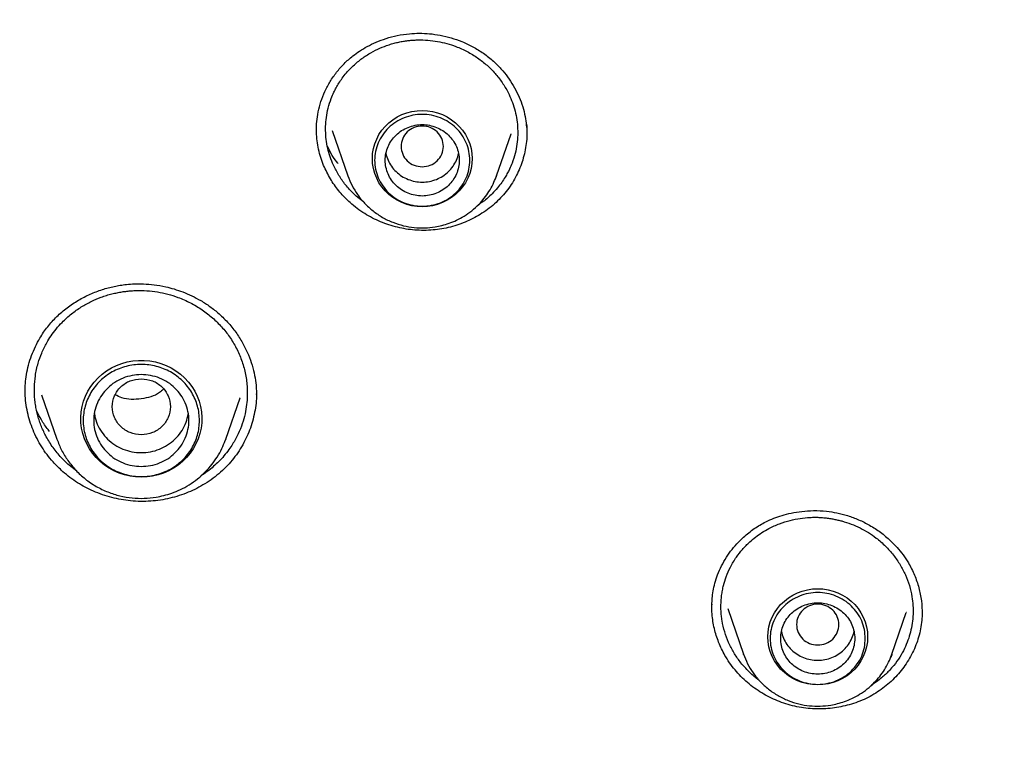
# Model space of a CAD drawing. Header units: millimetres. Extents: x 8 to 866, y 12 to 2084.
# Tile 92 of 98: x 441 to 460, y 1929 to 1942. Entities that reach past the tile are written whole.
import ezdxf

# ---------------------------------------------------------------- set-up
doc = ezdxf.new("R2010")
doc.units = ezdxf.units.MM

msp = doc.modelspace()

# ---------------------------------------------------------------- linework, layer by layer
at = {"color": 7, "linetype": 'Continuous', "lineweight": 30}
for p, q in [((447.245, 1940.106), (447.541, 1939.249)), ((450.351, 1939.249), (450.625, 1940.043)), ((450.624, 1940.043), (450.622, 1940.038)), ((447.543, 1939.242), (447.541, 1939.249)), ((450.343, 1939.23), (450.351, 1939.248)), ((447.834, 1938.759), (447.699, 1938.866)), ((441.746, 1935.109), (442.036, 1934.27)), ((445.229, 1934.27), (445.499, 1935.053)), ((445.499, 1935.053), (445.496, 1935.046)), ((445.808, 1935.154), (445.807, 1935.114)), ((445.22, 1934.248), (445.229, 1934.27)), ((442.414, 1933.665), (442.266, 1933.78)), ((454.724, 1931.072), (455.021, 1930.209)), ((457.831, 1930.209), (458.101, 1930.992)), ((458.103, 1930.996), (458.101, 1930.992)), ((455.024, 1930.203), (455.021, 1930.209)), ((457.824, 1930.191), (457.831, 1930.209))]:
    msp.add_line(p, q, dxfattribs=at)
at = {"color": 7, "linetype": 'Continuous', "lineweight": 30, "flags": 128}
for points in [[(448.946, 1938.666), (448.847, 1938.671), (448.75, 1938.685), (448.654, 1938.71), (448.562, 1938.744), (448.474, 1938.787), (448.391, 1938.839), (448.314, 1938.899), (448.244, 1938.966), (448.182, 1939.04), (448.128, 1939.12), (448.084, 1939.205), (448.048, 1939.294), (448.023, 1939.386), (448.007, 1939.48), (448.002, 1939.575), (448.007, 1939.67), (448.023, 1939.764), (448.048, 1939.856), (448.084, 1939.945), (448.128, 1940.03), (448.182, 1940.11), (448.244, 1940.183), (448.314, 1940.251), (448.391, 1940.311), (448.474, 1940.363), (448.562, 1940.406), (448.654, 1940.44), (448.75, 1940.465), (448.847, 1940.479), (448.946, 1940.484), (449.044, 1940.479), (449.142, 1940.465), (449.237, 1940.44), (449.33, 1940.406), (449.418, 1940.363), (449.5, 1940.311), (449.577, 1940.251), (449.647, 1940.183), (449.709, 1940.11), (449.763, 1940.03), (449.808, 1939.945), (449.843, 1939.856), (449.869, 1939.764), (449.884, 1939.67), (449.889, 1939.575), (449.884, 1939.48), (449.869, 1939.386), (449.843, 1939.294), (449.808, 1939.205), (449.763, 1939.12), (449.709, 1939.04), (449.647, 1938.966), (449.577, 1938.899), (449.5, 1938.839), (449.418, 1938.787), (449.33, 1938.744), (449.237, 1938.71), (449.142, 1938.685), (449.044, 1938.671), (448.946, 1938.666)], [(450.351, 1939.249), (450.346, 1939.235), (450.327, 1939.186)], [(443.632, 1933.554), (443.525, 1933.559), (443.419, 1933.573), (443.314, 1933.597), (443.213, 1933.631), (443.115, 1933.673), (443.021, 1933.724), (442.933, 1933.783), (442.851, 1933.85), (442.776, 1933.924), (442.709, 1934.005), (442.649, 1934.091), (442.599, 1934.182), (442.557, 1934.278), (442.525, 1934.376), (442.502, 1934.477), (442.49, 1934.58), (442.487, 1934.684), (442.495, 1934.787), (442.512, 1934.889), (442.54, 1934.989), (442.577, 1935.086), (442.623, 1935.18), (442.678, 1935.268), (442.741, 1935.352), (442.813, 1935.429), (442.891, 1935.5), (442.976, 1935.563), (443.067, 1935.618), (443.163, 1935.665), (443.263, 1935.703), (443.366, 1935.732), (443.472, 1935.751), (443.579, 1935.76), (443.686, 1935.76), (443.793, 1935.751), (443.898, 1935.732), (444.002, 1935.703), (444.102, 1935.665), (444.197, 1935.618), (444.288, 1935.563), (444.373, 1935.5), (444.452, 1935.429), (444.523, 1935.352), (444.587, 1935.268), (444.642, 1935.18), (444.688, 1935.086), (444.725, 1934.989), (444.752, 1934.889), (444.77, 1934.787), (444.778, 1934.684), (444.775, 1934.58), (444.763, 1934.477), (444.74, 1934.376), (444.708, 1934.278), (444.666, 1934.182), (444.615, 1934.091), (444.556, 1934.005), (444.488, 1933.924), (444.413, 1933.85), (444.331, 1933.783), (444.243, 1933.724), (444.15, 1933.673), (444.052, 1933.631), (443.95, 1933.597), (443.846, 1933.573), (443.74, 1933.559), (443.632, 1933.554)], [(445.229, 1934.27), (445.224, 1934.257), (445.221, 1934.249)], [(456.426, 1929.626), (456.328, 1929.631), (456.23, 1929.646), (456.135, 1929.671), (456.042, 1929.705), (455.954, 1929.748), (455.872, 1929.8), (455.795, 1929.86), (455.725, 1929.927), (455.663, 1930.001), (455.609, 1930.081), (455.564, 1930.166), (455.529, 1930.255), (455.503, 1930.347), (455.488, 1930.441), (455.483, 1930.536), (455.488, 1930.631), (455.503, 1930.725), (455.529, 1930.817), (455.564, 1930.906), (455.609, 1930.991), (455.663, 1931.07), (455.725, 1931.144), (455.795, 1931.212), (455.872, 1931.272), (455.954, 1931.323), (456.042, 1931.367), (456.135, 1931.401), (456.23, 1931.425), (456.328, 1931.44), (456.426, 1931.445), (456.525, 1931.44), (456.623, 1931.425), (456.718, 1931.401), (456.81, 1931.367), (456.898, 1931.323), (456.981, 1931.272), (457.058, 1931.212), (457.128, 1931.144), (457.19, 1931.07), (457.244, 1930.991), (457.288, 1930.906), (457.324, 1930.817), (457.349, 1930.725), (457.365, 1930.631), (457.37, 1930.536), (457.365, 1930.441), (457.349, 1930.347), (457.324, 1930.255), (457.288, 1930.166), (457.244, 1930.081), (457.19, 1930.001), (457.128, 1929.927), (457.058, 1929.86), (456.981, 1929.8), (456.898, 1929.748), (456.81, 1929.705), (456.718, 1929.671), (456.623, 1929.646), (456.525, 1929.631), (456.426, 1929.626)], [(457.831, 1930.209), (457.827, 1930.196), (457.808, 1930.146)]]:
    msp.add_lwpolyline(points, dxfattribs=at)
at = {"color": 7, "linetype": 'Continuous', "lineweight": 30}
for points, knots in [([(475.901, 1919.798), (475.897, 1919.852), (475.889, 1919.971), (475.875, 1920.167), (475.858, 1920.397), (475.836, 1920.662), (475.811, 1920.961), (475.781, 1921.287), (475.746, 1921.639), (475.706, 1922.015), (475.661, 1922.416), (475.61, 1922.833), (475.556, 1923.255), (475.471, 1923.867), (475.348, 1924.67), (475.166, 1925.722), (474.948, 1926.834), (474.691, 1928.004), (474.428, 1929.073), (474.169, 1930.043), (473.922, 1930.908), (473.664, 1931.755), (473.397, 1932.579), (473.123, 1933.378), (472.88, 1934.053), (472.671, 1934.611), (472.499, 1935.056), (472.326, 1935.493), (472.152, 1935.921), (472.001, 1936.282), (471.878, 1936.571), (471.788, 1936.781), (471.709, 1936.962), (471.642, 1937.114), (471.587, 1937.238), (471.545, 1937.333), (471.51, 1937.41), (471.476, 1937.486), (471.434, 1937.579), (471.382, 1937.692), (471.323, 1937.821), (471.258, 1937.963), (471.177, 1938.137), (471.079, 1938.346), (470.961, 1938.593), (470.831, 1938.862), (470.688, 1939.152), (470.532, 1939.464), (470.363, 1939.797), (470.182, 1940.148), (469.872, 1940.735), (469.432, 1941.539), (468.853, 1942.542), (468.262, 1943.516), (467.66, 1944.462), (467.049, 1945.379), (466.428, 1946.269), (465.794, 1947.14), (465.141, 1948), (464.462, 1948.856), (463.761, 1949.704), (463.038, 1950.541), (462.293, 1951.369), (461.522, 1952.19), (460.826, 1952.9), (460.222, 1953.495), (459.729, 1953.968), (459.255, 1954.412), (458.802, 1954.826), (458.398, 1955.187), (458.042, 1955.499), (457.733, 1955.767), (457.437, 1956.018), (457.157, 1956.253), (456.856, 1956.502), (456.52, 1956.776), (456.134, 1957.085), (455.717, 1957.413), (455.269, 1957.758), (454.788, 1958.119), (454.275, 1958.497), (453.752, 1958.871), (453.223, 1959.24), (452.696, 1959.599), (452.159, 1959.956), (451.619, 1960.305), (451.08, 1960.645), (450.543, 1960.975), (450.007, 1961.296), (449.372, 1961.666), (448.638, 1962.08), (447.806, 1962.531), (446.98, 1962.96), (446.118, 1963.39), (445.221, 1963.817), (444.292, 1964.238), (443.376, 1964.635), (442.473, 1965.006), (441.556, 1965.365), (440.626, 1965.71), (439.869, 1965.975), (439.309, 1966.163), (438.932, 1966.287), (438.532, 1966.416), (438.087, 1966.555), (437.595, 1966.704), (437.053, 1966.862), (436.472, 1967.025), (435.852, 1967.191), (435.192, 1967.36), (434.507, 1967.526), (433.798, 1967.689), (433.067, 1967.846), (432.299, 1968.001), (431.495, 1968.151), (430.656, 1968.295), (429.779, 1968.431), (428.867, 1968.558), (427.918, 1968.674), (426.934, 1968.777), (425.989, 1968.858), (425.09, 1968.921), (424.24, 1968.968), (423.369, 1969.003), (422.476, 1969.025), (421.874, 1969.028), (421.569, 1969.029)], [0, 0, 0, 0, 0.0019747, 0.0043874, 0.0072424, 0.010542, 0.014288, 0.0184814, 0.0228358, 0.0275875, 0.0327368, 0.038106, 0.0434765, 0.0488477, 0.0615114, 0.0741791, 0.0892647, 0.1043561, 0.1194532, 0.1308944, 0.142288, 0.1534389, 0.1643276, 0.1749541, 0.1853185, 0.1914114, 0.1974098, 0.2033139, 0.2091236, 0.2148156, 0.2180755, 0.2209447, 0.2234234, 0.2255113, 0.2272087, 0.2285154, 0.2294396, 0.230382, 0.2316773, 0.23328, 0.2350636, 0.2370206, 0.239151, 0.2422758, 0.2457116, 0.2494584, 0.2535162, 0.2578849, 0.2625647, 0.2675554, 0.2727615, 0.2875022, 0.3019997, 0.316254, 0.3302652, 0.3440331, 0.3575579, 0.3708979, 0.3843544, 0.3979702, 0.4117451, 0.4254292, 0.4392669, 0.453258, 0.4674008, 0.4763165, 0.4847972, 0.492843, 0.5004539, 0.5076299, 0.5129632, 0.518028, 0.5228244, 0.5273524, 0.5316333, 0.5373074, 0.5434195, 0.5499694, 0.5569571, 0.5643827, 0.5722461, 0.5805473, 0.58817, 0.5961162, 0.6041064, 0.6120214, 0.6198612, 0.6276259, 0.6353153, 0.6429292, 0.6547417, 0.6663683, 0.6778091, 0.6890642, 0.7018508, 0.714365, 0.7266041, 0.7385682, 0.7502574, 0.7627979, 0.7750057, 0.7797107, 0.7844623, 0.7895914, 0.7951252, 0.8015556, 0.8084578, 0.815832, 0.823678, 0.8319958, 0.8407855, 0.849505, 0.8586441, 0.8682025, 0.8781804, 0.8885778, 0.8993945, 0.9106307, 0.9222862, 0.9343611, 0.9468553, 0.9569664, 0.9673364, 0.9779653, 0.9888532, 1, 1, 1, 1]), ([(370.402, 1920.189), (370.414, 1920.251), (370.465, 1920.53), (370.564, 1921.025), (370.701, 1921.672), (370.847, 1922.318), (371.002, 1922.962), (371.166, 1923.603), (371.339, 1924.243), (371.52, 1924.88), (371.71, 1925.515), (371.909, 1926.147), (372.116, 1926.777), (372.332, 1927.404), (372.557, 1928.028), (372.79, 1928.65), (373.031, 1929.268), (373.281, 1929.883), (373.54, 1930.495), (373.806, 1931.104), (374.081, 1931.709), (374.365, 1932.311), (374.656, 1932.909), (374.956, 1933.503), (375.264, 1934.094), (375.58, 1934.68), (375.903, 1935.263), (376.235, 1935.841), (376.575, 1936.415), (376.923, 1936.984), (377.278, 1937.549), (377.641, 1938.11), (378.011, 1938.666), (378.39, 1939.217), (378.775, 1939.763), (379.169, 1940.305), (379.569, 1940.841), (379.977, 1941.372), (380.392, 1941.898), (380.814, 1942.419), (381.244, 1942.934), (381.68, 1943.444), (382.123, 1943.948), (382.574, 1944.446), (383.031, 1944.939), (383.494, 1945.426), (383.964, 1945.906), (384.441, 1946.381), (384.925, 1946.85), (385.414, 1947.313), (385.91, 1947.769), (386.412, 1948.219), (386.921, 1948.662), (387.435, 1949.099), (387.955, 1949.53), (388.481, 1949.954), (389.013, 1950.371), (389.551, 1950.781), (390.094, 1951.185), (390.642, 1951.581), (391.196, 1951.971), (391.755, 1952.353), (392.32, 1952.728), (392.889, 1953.096), (393.464, 1953.457), (394.043, 1953.811), (394.627, 1954.157), (395.216, 1954.495), (395.809, 1954.826), (396.407, 1955.15), (397.01, 1955.466), (397.616, 1955.774), (398.227, 1956.075), (398.842, 1956.367), (399.46, 1956.652), (400.083, 1956.929), (400.709, 1957.198), (401.339, 1957.459), (401.973, 1957.712), (402.61, 1957.957), (403.25, 1958.194), (403.893, 1958.423), (404.54, 1958.644), (405.189, 1958.856), (405.841, 1959.06), (406.496, 1959.256), (407.154, 1959.443), (407.814, 1959.622), (408.476, 1959.792), (409.141, 1959.955), (409.808, 1960.108), (410.477, 1960.253), (411.148, 1960.39), (411.821, 1960.518), (412.495, 1960.638), (413.171, 1960.749), (413.849, 1960.851), (414.528, 1960.945), (415.208, 1961.03), (415.889, 1961.107), (416.571, 1961.175), (417.254, 1961.234), (417.938, 1961.284), (418.622, 1961.326), (419.307, 1961.359), (419.992, 1961.384), (420.678, 1961.399), (421.363, 1961.406), (422.049, 1961.404), (422.735, 1961.394), (423.42, 1961.375), (424.105, 1961.347), (424.79, 1961.31), (425.474, 1961.265), (426.158, 1961.211), (426.84, 1961.148), (427.522, 1961.077), (428.203, 1960.997), (428.882, 1960.909), (429.561, 1960.811), (430.238, 1960.705), (430.913, 1960.591), (431.587, 1960.468), (432.259, 1960.336), (432.929, 1960.196), (433.597, 1960.048), (434.263, 1959.891), (434.927, 1959.725), (435.589, 1959.551), (436.248, 1959.369), (436.904, 1959.178), (437.558, 1958.979), (438.209, 1958.772), (438.857, 1958.556), (439.503, 1958.332), (440.145, 1958.1), (440.784, 1957.86), (441.419, 1957.612), (442.051, 1957.356), (442.68, 1957.091), (443.305, 1956.819), (443.926, 1956.539), (444.543, 1956.251), (445.156, 1955.955), (445.765, 1955.652), (446.37, 1955.34), (446.97, 1955.021), (447.566, 1954.695), (448.158, 1954.361), (448.745, 1954.019), (449.327, 1953.67), (449.905, 1953.313), (450.477, 1952.95), (451.045, 1952.579), (451.607, 1952.201), (452.164, 1951.815), (452.716, 1951.423), (453.262, 1951.024), (453.803, 1950.618), (454.338, 1950.205), (454.868, 1949.785), (455.392, 1949.358), (455.909, 1948.925), (456.421, 1948.485), (456.927, 1948.039), (457.427, 1947.587), (457.92, 1947.128), (458.407, 1946.663), (458.888, 1946.192), (459.362, 1945.715), (459.83, 1945.231), (460.291, 1944.742), (460.745, 1944.247), (461.193, 1943.746), (461.633, 1943.24), (462.067, 1942.728), (462.493, 1942.211), (462.913, 1941.688), (463.325, 1941.16), (463.73, 1940.627), (464.127, 1940.089), (464.517, 1939.545), (464.9, 1938.997), (465.275, 1938.444), (465.643, 1937.886), (466.003, 1937.324), (466.355, 1936.757), (466.699, 1936.186), (467.036, 1935.61), (467.365, 1935.03), (467.685, 1934.446), (467.998, 1933.858), (468.303, 1933.266), (468.599, 1932.67), (468.887, 1932.071), (469.167, 1931.467), (469.439, 1930.861), (469.702, 1930.251), (469.957, 1929.637), (470.204, 1929.021), (470.442, 1928.401), (470.672, 1927.779), (470.893, 1927.153), (471.105, 1926.525), (471.309, 1925.894), (471.505, 1925.261), (471.691, 1924.625), (471.869, 1923.987), (472.038, 1923.347), (472.198, 1922.704), (472.35, 1922.06), (472.493, 1921.414), (472.626, 1920.766), (472.717, 1920.299), (472.762, 1920.049), (472.768, 1920.015)], [0, 0, 0, 0, 0.001359, 0.006089, 0.01082, 0.01555, 0.02028, 0.02501, 0.029741, 0.034471, 0.039201, 0.043931, 0.048662, 0.053392, 0.058122, 0.062852, 0.067582, 0.072312, 0.077042, 0.081772, 0.086502, 0.091232, 0.095963, 0.100693, 0.105423, 0.110152, 0.114882, 0.119612, 0.124342, 0.129072, 0.133802, 0.138532, 0.143262, 0.147992, 0.152721, 0.157451, 0.162181, 0.166911, 0.17164, 0.17637, 0.1811, 0.185829, 0.190559, 0.195289, 0.200018, 0.204748, 0.209477, 0.214207, 0.218936, 0.223666, 0.228395, 0.233125, 0.237854, 0.242584, 0.247313, 0.252043, 0.256772, 0.261501, 0.266231, 0.27096, 0.275689, 0.280418, 0.285148, 0.289877, 0.294606, 0.299335, 0.304065, 0.308794, 0.313523, 0.318252, 0.322981, 0.32771, 0.332439, 0.337169, 0.341898, 0.346627, 0.351356, 0.356085, 0.360814, 0.365543, 0.370272, 0.375001, 0.37973, 0.384459, 0.389188, 0.393917, 0.398646, 0.403375, 0.408103, 0.412832, 0.417561, 0.42229, 0.427019, 0.431748, 0.436477, 0.441206, 0.445935, 0.450663, 0.455392, 0.460121, 0.46485, 0.469579, 0.474308, 0.479037, 0.483765, 0.488494, 0.493223, 0.497952, 0.502681, 0.50741, 0.512138, 0.516867, 0.521596, 0.526325, 0.531054, 0.535783, 0.540512, 0.54524, 0.549969, 0.554698, 0.559427, 0.564156, 0.568885, 0.573614, 0.578342, 0.583071, 0.5878, 0.592529, 0.597258, 0.601987, 0.606716, 0.611445, 0.616174, 0.620903, 0.625632, 0.63036, 0.635089, 0.639818, 0.644547, 0.649276, 0.654005, 0.658734, 0.663464, 0.668193, 0.672922, 0.677651, 0.68238, 0.687109, 0.691838, 0.696567, 0.701296, 0.706025, 0.710755, 0.715484, 0.720213, 0.724942, 0.729671, 0.734401, 0.73913, 0.743859, 0.748589, 0.753318, 0.758047, 0.762777, 0.767506, 0.772235, 0.776965, 0.781694, 0.786424, 0.791153, 0.795883, 0.800612, 0.805342, 0.810071, 0.814801, 0.819531, 0.82426, 0.82899, 0.833719, 0.838449, 0.843179, 0.847909, 0.852638, 0.857368, 0.862098, 0.866828, 0.871557, 0.876287, 0.881017, 0.885747, 0.890477, 0.895207, 0.899937, 0.904667, 0.909397, 0.914127, 0.918857, 0.923587, 0.928317, 0.933047, 0.937777, 0.942507, 0.947237, 0.951967, 0.956697, 0.961428, 0.966158, 0.970888, 0.975618, 0.980348, 0.985079, 0.989809, 0.994539, 0.999269, 1, 1, 1, 1]), ([(469.642, 1893.884), (469.846, 1894.4), (470.303, 1895.55), (470.911, 1897.363), (471.482, 1899.306), (471.965, 1901.253), (472.365, 1903.201), (472.683, 1905.155), (472.921, 1907.117), (473.078, 1909.091), (473.153, 1911.069), (473.147, 1912.969), (473.068, 1914.788), (472.936, 1916.455), (472.786, 1917.763), (472.683, 1918.518), (472.643, 1918.79), (472.632, 1918.865), (472.621, 1918.94), (472.609, 1919.015), (472.598, 1919.09), (472.587, 1919.164), (472.574, 1919.243), (472.559, 1919.34), (472.536, 1919.486), (472.501, 1919.699), (472.453, 1919.986), (472.391, 1920.341), (472.313, 1920.762), (472.217, 1921.258), (472.099, 1921.832), (471.957, 1922.483), (471.787, 1923.206), (471.588, 1923.998), (471.356, 1924.86), (471.143, 1925.593), (470.976, 1926.137), (470.871, 1926.469), (470.777, 1926.76), (470.683, 1927.046), (470.589, 1927.327), (470.454, 1927.723), (470.275, 1928.227), (470.018, 1928.926), (469.726, 1929.681), (469.399, 1930.479), (469.147, 1931.068), (468.97, 1931.467), (468.868, 1931.695), (468.768, 1931.916), (468.669, 1932.131), (468.572, 1932.338), (468.477, 1932.539), (468.128, 1933.27), (467.496, 1934.521), (466.523, 1936.264), (465.479, 1937.969), (464.411, 1939.566), (463.328, 1941.058), (462.286, 1942.394), (461.543, 1943.284), (461.137, 1943.753), (461.037, 1943.868), (460.936, 1943.983), (460.835, 1944.098), (460.734, 1944.213), (460.632, 1944.327), (460.53, 1944.441), (460.376, 1944.611), (460.152, 1944.856), (459.841, 1945.192), (459.475, 1945.579), (459.052, 1946.016), (458.656, 1946.416), (458.398, 1946.668), (458.303, 1946.761)], [0, 0, 0, 0, 0.029043, 0.064708, 0.100077, 0.135149, 0.169925, 0.204405, 0.239073, 0.273739, 0.308405, 0.343071, 0.373577, 0.404082, 0.430927, 0.442739, 0.444065, 0.44539, 0.446716, 0.448042, 0.449368, 0.450694, 0.45202, 0.453527, 0.455865, 0.459767, 0.464866, 0.471162, 0.478654, 0.487343, 0.497704, 0.509374, 0.522351, 0.536635, 0.552227, 0.569126, 0.576622, 0.582044, 0.587382, 0.592638, 0.59781, 0.602899, 0.614566, 0.625771, 0.64187, 0.656909, 0.670888, 0.675357, 0.679706, 0.683935, 0.688043, 0.692032, 0.6959, 0.699648, 0.734315, 0.768981, 0.803647, 0.838313, 0.868818, 0.899323, 0.926166, 0.928803, 0.931439, 0.934076, 0.936712, 0.939349, 0.941985, 0.944622, 0.947258, 0.953869, 0.961762, 0.970938, 0.981397, 0.993139, 1, 1, 1, 1]), ([(446.944, 1940.11), (446.946, 1940.165), (446.948, 1940.279), (446.975, 1940.462), (447.027, 1940.655), (447.103, 1940.847), (447.201, 1941.034), (447.322, 1941.21), (447.466, 1941.373), (447.615, 1941.504), (447.763, 1941.61), (447.909, 1941.698), (448.077, 1941.779), (448.266, 1941.85), (448.478, 1941.906), (448.689, 1941.938), (448.894, 1941.948), (449.088, 1941.939), (449.289, 1941.91), (449.495, 1941.861), (449.702, 1941.788), (449.908, 1941.691), (450.11, 1941.569), (450.232, 1941.467), (450.294, 1941.415)], [0, 0, 0, 0, 0.040273, 0.083761, 0.130315, 0.177905, 0.226056, 0.27468, 0.323728, 0.373345, 0.407938, 0.445753, 0.486811, 0.531095, 0.578578, 0.629253, 0.669392, 0.711251, 0.75481, 0.800115, 0.847214, 0.896161, 0.947042, 1, 1, 1, 1]), ([(447.699, 1938.866), (447.647, 1938.915), (447.543, 1939.015), (447.41, 1939.188), (447.307, 1939.361), (447.231, 1939.529), (447.177, 1939.689), (447.139, 1939.854), (447.119, 1940.02), (447.116, 1940.187), (447.13, 1940.357), (447.165, 1940.535), (447.215, 1940.694), (447.27, 1940.821), (447.318, 1940.916), (447.371, 1941.005), (447.435, 1941.099), (447.512, 1941.197), (447.62, 1941.314), (447.759, 1941.437), (447.929, 1941.554), (448.099, 1941.645), (448.246, 1941.705), (448.365, 1941.743), (448.457, 1941.768), (448.545, 1941.787), (448.63, 1941.801), (448.712, 1941.81), (448.79, 1941.816), (448.903, 1941.821), (449.051, 1941.816), (449.234, 1941.793), (449.412, 1941.753), (449.601, 1941.692), (449.798, 1941.603), (449.997, 1941.484), (450.113, 1941.387), (450.171, 1941.339)], [0, 0, 0, 0, 0.038264, 0.077285, 0.117063, 0.147402, 0.178167, 0.209356, 0.24097, 0.270533, 0.302162, 0.335853, 0.3716, 0.395219, 0.412215, 0.431203, 0.452179, 0.475141, 0.500085, 0.539393, 0.576386, 0.611071, 0.643456, 0.660935, 0.677665, 0.693647, 0.708883, 0.723373, 0.737118, 0.75012, 0.782684, 0.814859, 0.846652, 0.878066, 0.919358, 0.959999, 1, 1, 1, 1]), ([(450.294, 1941.415), (450.342, 1941.369), (450.439, 1941.277), (450.563, 1941.121), (450.672, 1940.957), (450.762, 1940.783), (450.834, 1940.602), (450.886, 1940.422), (450.904, 1940.301), (450.913, 1940.243)], [0, 0, 0, 0, 0.144525, 0.289237, 0.434099, 0.578945, 0.723541, 0.867649, 1, 1, 1, 1]), ([(450.171, 1941.339), (450.223, 1941.289), (450.328, 1941.188), (450.461, 1941.015), (450.564, 1940.842), (450.64, 1940.674), (450.694, 1940.515), (450.731, 1940.35), (450.751, 1940.184), (450.754, 1940.017), (450.74, 1939.847), (450.706, 1939.669), (450.655, 1939.511), (450.603, 1939.389), (450.558, 1939.3), (450.51, 1939.216), (450.447, 1939.121), (450.366, 1939.016), (450.252, 1938.892), (450.131, 1938.782), (450.035, 1938.719), (450.003, 1938.699)], [0, 0, 0, 0, 0.068474, 0.138132, 0.208992, 0.262955, 0.317613, 0.372975, 0.429049, 0.481927, 0.538336, 0.598286, 0.661791, 0.702942, 0.728958, 0.760709, 0.798201, 0.841443, 0.890446, 0.96308, 1, 1, 1, 1]), ([(447.581, 1938.743), (447.547, 1938.775), (447.479, 1938.838), (447.387, 1938.941), (447.302, 1939.05), (447.225, 1939.164), (447.156, 1939.285), (447.092, 1939.416), (447.038, 1939.558), (446.993, 1939.712), (446.962, 1939.87), (446.946, 1940.011), (446.946, 1940.098), (446.946, 1940.132)], [0, 0, 0, 0, 0.086291, 0.173035, 0.259544, 0.346053, 0.434366, 0.522679, 0.624161, 0.725642, 0.830081, 0.934517, 1, 1, 1, 1]), ([(450.924, 1940.072), (450.925, 1940.054), (450.927, 1939.984), (450.915, 1939.86), (450.889, 1939.703), (450.849, 1939.549), (450.796, 1939.401), (450.731, 1939.257), (450.652, 1939.118), (450.561, 1938.985), (450.458, 1938.861), (450.343, 1938.744), (450.216, 1938.636), (450.08, 1938.541), (449.939, 1938.458), (449.793, 1938.387), (449.64, 1938.328), (449.48, 1938.28), (449.316, 1938.245), (449.148, 1938.223), (448.977, 1938.216), (448.807, 1938.222), (448.64, 1938.242), (448.477, 1938.274), (448.315, 1938.32), (448.157, 1938.379), (448.003, 1938.45), (447.855, 1938.535), (447.713, 1938.631), (447.625, 1938.706), (447.581, 1938.743)], [0, 0, 0, 0, 0.012607, 0.048373, 0.08519, 0.122009, 0.157666, 0.193323, 0.229964, 0.266603, 0.303086, 0.339568, 0.377179, 0.414792, 0.450296, 0.4858, 0.522281, 0.558763, 0.59516, 0.631556, 0.669063, 0.70657, 0.742134, 0.777697, 0.814277, 0.850857, 0.887575, 0.924293, 0.962147, 1, 1, 1, 1]), ([(448.946, 1939.42), (448.893, 1939.426), (448.789, 1939.438), (448.655, 1939.527), (448.567, 1939.654), (448.535, 1939.806), (448.567, 1939.957), (448.655, 1940.086), (448.789, 1940.17), (448.946, 1940.202), (449.103, 1940.17), (449.236, 1940.086), (449.324, 1939.957), (449.356, 1939.806), (449.324, 1939.654), (449.236, 1939.527), (449.103, 1939.438), (448.998, 1939.426), (448.946, 1939.42)], [0, 0, 0, 0, 0.0625, 0.125, 0.1875, 0.25, 0.3125, 0.375, 0.4375, 0.5, 0.5625, 0.625, 0.6875, 0.75, 0.8125, 0.875, 0.9375, 1, 1, 1, 1]), ([(450.909, 1940.245), (450.917, 1940.198), (450.928, 1940.129), (450.924, 1940.06), (450.923, 1940.039)], [0, 0, 0, 0, 0.685156, 1, 1, 1, 1]), ([(450.913, 1940.243), (450.914, 1940.238), (450.925, 1940.171), (450.926, 1940.104), (450.926, 1940.041)], [0, 0, 0, 0, 0.0720678, 1, 1, 1, 1]), ([(447.356, 1939.483), (447.347, 1939.493), (447.294, 1939.555), (447.225, 1939.663), (447.175, 1939.762), (447.154, 1939.804)], [0, 0, 0, 0, 0.104563, 0.623921, 1, 1, 1, 1]), ([(448.259, 1939.674), (448.259, 1939.674), (448.264, 1939.63), (448.297, 1939.546), (448.359, 1939.428), (448.448, 1939.326), (448.554, 1939.241), (448.676, 1939.179), (448.808, 1939.14), (448.946, 1939.127), (449.083, 1939.14), (449.215, 1939.179), (449.337, 1939.241), (449.444, 1939.326), (449.532, 1939.428), (449.595, 1939.546), (449.628, 1939.63), (449.632, 1939.674), (449.632, 1939.674)], [0, 0, 0, 0, 0.0001007, 0.0715149, 0.1429291, 0.2143433, 0.2857575, 0.3571716, 0.4285858, 0.5, 0.5714142, 0.6428284, 0.7142425, 0.7856567, 0.8570709, 0.9284851, 0.9998993, 1, 1, 1, 1]), ([(447.541, 1939.248), (447.565, 1939.187), (447.614, 1939.062), (447.722, 1938.889), (447.854, 1938.727), (448.013, 1938.582), (448.191, 1938.46), (448.385, 1938.367), (448.587, 1938.303), (448.791, 1938.268), (448.993, 1938.261), (449.169, 1938.278), (449.322, 1938.31), (449.458, 1938.351), (449.599, 1938.409), (449.743, 1938.487), (449.887, 1938.588), (450.014, 1938.703), (450.122, 1938.826), (450.212, 1938.952), (450.288, 1939.087), (450.325, 1939.184), (450.343, 1939.23)], [0, 0, 0, 0, 0.054182, 0.109936, 0.16741, 0.226803, 0.287166, 0.346282, 0.404103, 0.460644, 0.51592, 0.569944, 0.605799, 0.644382, 0.686143, 0.731123, 0.779365, 0.830904, 0.871752, 0.914481, 0.959092, 1, 1, 1, 1]), ([(441.435, 1935.173), (441.436, 1935.223), (441.438, 1935.328), (441.458, 1935.496), (441.497, 1935.674), (441.554, 1935.852), (441.626, 1936.022), (441.724, 1936.206), (441.856, 1936.399), (442.029, 1936.592), (442.224, 1936.759), (442.437, 1936.901), (442.662, 1937.016), (442.854, 1937.089), (443.007, 1937.134), (443.119, 1937.161), (443.234, 1937.182), (443.361, 1937.199), (443.51, 1937.209), (443.684, 1937.209), (443.882, 1937.193), (444.074, 1937.159), (444.255, 1937.111), (444.42, 1937.055), (444.59, 1936.983), (444.763, 1936.891), (444.937, 1936.779), (445.046, 1936.689), (445.102, 1936.643)], [0, 0, 0, 0, 0.0335315, 0.0697565, 0.1087211, 0.1480519, 0.1864644, 0.2239057, 0.2781524, 0.3309684, 0.3833152, 0.4353125, 0.4863465, 0.5350528, 0.5585087, 0.5813568, 0.6035976, 0.6279083, 0.6572086, 0.6914489, 0.730518, 0.7744288, 0.8064187, 0.8405962, 0.8769884, 0.9156366, 0.9566059, 1, 1, 1, 1]), ([(442.266, 1933.78), (442.208, 1933.834), (442.091, 1933.944), (441.942, 1934.135), (441.84, 1934.303), (441.773, 1934.439), (441.732, 1934.537), (441.697, 1934.637), (441.667, 1934.74), (441.643, 1934.845), (441.625, 1934.952), (441.61, 1935.088), (441.606, 1935.261), (441.625, 1935.478), (441.673, 1935.695), (441.747, 1935.904), (441.831, 1936.077), (441.925, 1936.228), (442.022, 1936.357), (442.148, 1936.499), (442.306, 1936.641), (442.491, 1936.773), (442.68, 1936.877), (442.841, 1936.945), (442.973, 1936.99), (443.074, 1937.018), (443.172, 1937.04), (443.267, 1937.057), (443.358, 1937.069), (443.445, 1937.077), (443.57, 1937.083), (443.734, 1937.08), (443.936, 1937.057), (444.134, 1937.015), (444.344, 1936.949), (444.563, 1936.853), (444.785, 1936.723), (444.915, 1936.617), (444.98, 1936.564)], [0, 0, 0, 0, 0.038282, 0.077322, 0.117119, 0.134416, 0.151852, 0.169427, 0.187141, 0.204993, 0.222984, 0.241112, 0.273015, 0.309433, 0.350355, 0.384005, 0.420178, 0.4457, 0.472338, 0.500091, 0.539246, 0.576133, 0.610757, 0.643123, 0.660611, 0.677364, 0.693382, 0.708666, 0.723218, 0.737037, 0.750125, 0.782618, 0.814745, 0.84651, 0.877917, 0.91923, 0.959921, 1, 1, 1, 1]), ([(444.98, 1936.564), (445.038, 1936.509), (445.156, 1936.398), (445.306, 1936.205), (445.434, 1935.995), (445.534, 1935.766), (445.603, 1935.524), (445.635, 1935.297), (445.639, 1935.096), (445.626, 1934.921), (445.596, 1934.744), (445.544, 1934.558), (445.466, 1934.365), (445.378, 1934.204), (445.285, 1934.067), (445.199, 1933.957), (445.101, 1933.851), (444.995, 1933.751), (444.882, 1933.661), (444.799, 1933.603), (444.759, 1933.578), (444.758, 1933.578)], [0, 0, 0, 0, 0.0672983, 0.1358728, 0.2057377, 0.2769069, 0.3493946, 0.4232151, 0.475284, 0.5236451, 0.5759223, 0.6321235, 0.6922576, 0.7563341, 0.7908506, 0.8352827, 0.8764569, 0.9143679, 0.9598258, 0.9994651, 1, 1, 1, 1]), ([(445.102, 1936.643), (445.165, 1936.583), (445.288, 1936.467), (445.439, 1936.271), (445.563, 1936.072), (445.659, 1935.87), (445.73, 1935.672), (445.778, 1935.479), (445.805, 1935.307), (445.808, 1935.199), (445.809, 1935.153)], [0, 0, 0, 0, 0.148528, 0.291503, 0.428752, 0.560016, 0.685064, 0.803752, 0.91605, 1, 1, 1, 1]), ([(443.632, 1935.415), (443.56, 1935.407), (443.417, 1935.39), (443.233, 1935.269), (443.112, 1935.093), (443.068, 1934.885), (443.112, 1934.677), (443.233, 1934.5), (443.417, 1934.383), (443.632, 1934.341), (443.848, 1934.383), (444.032, 1934.5), (444.153, 1934.677), (444.197, 1934.885), (444.153, 1935.093), (444.032, 1935.269), (443.848, 1935.39), (443.704, 1935.407), (443.632, 1935.415)], [0, 0, 0, 0, 0.0625, 0.125, 0.1875, 0.25, 0.3125, 0.375, 0.4375, 0.5, 0.5625, 0.625, 0.6875, 0.75, 0.8125, 0.875, 0.9375, 1, 1, 1, 1]), ([(442.149, 1933.656), (442.085, 1933.717), (441.977, 1933.818), (441.847, 1933.978), (441.746, 1934.126), (441.657, 1934.282), (441.582, 1934.445), (441.523, 1934.611), (441.477, 1934.782), (441.448, 1934.957), (441.434, 1935.096), (441.436, 1935.176), (441.437, 1935.197)], [0, 0, 0, 0, 0.148067, 0.248455, 0.348845, 0.452143, 0.555441, 0.656034, 0.756626, 0.860174, 0.963718, 1, 1, 1, 1]), ([(445.809, 1935.146), (445.809, 1935.11), (445.81, 1935.016), (445.792, 1934.864), (445.76, 1934.692), (445.712, 1934.524), (445.65, 1934.361), (445.574, 1934.203), (445.483, 1934.051), (445.379, 1933.906), (445.263, 1933.771), (445.133, 1933.646), (444.991, 1933.53), (444.84, 1933.428), (444.683, 1933.34), (444.521, 1933.265), (444.351, 1933.202), (444.174, 1933.153), (443.993, 1933.118), (443.808, 1933.097), (443.62, 1933.092), (443.433, 1933.103), (443.251, 1933.128), (443.073, 1933.167), (442.897, 1933.22), (442.729, 1933.286), (442.571, 1933.362), (442.423, 1933.448), (442.281, 1933.545), (442.193, 1933.619), (442.149, 1933.656)], [0, 0, 0, 0, 0.022777, 0.058572, 0.095404, 0.132236, 0.168174, 0.204112, 0.241056, 0.277998, 0.314479, 0.35096, 0.388564, 0.426169, 0.461771, 0.497372, 0.533954, 0.570535, 0.607034, 0.643531, 0.681147, 0.718764, 0.754399, 0.790034, 0.82668, 0.863325, 0.897062, 0.930798, 0.965399, 1, 1, 1, 1]), ([(444.051, 1935.216), (444.026, 1935.194), (443.914, 1935.09), (443.632, 1935.023), (443.331, 1935.014), (443.181, 1935.09), (443.141, 1935.111)], [0, 0, 0, 0, 0.1069898, 0.4842155, 0.8611146, 1, 1, 1, 1]), ([(441.898, 1934.416), (441.888, 1934.428), (441.829, 1934.497), (441.744, 1934.628), (441.682, 1934.75), (441.652, 1934.807)], [0, 0, 0, 0, 0.096852, 0.57519, 1, 1, 1, 1]), ([(442.746, 1934.759), (442.75, 1934.732), (442.76, 1934.647), (442.814, 1934.514), (442.902, 1934.366), (442.985, 1934.284), (443.026, 1934.244)], [0, 0, 0, 0, 0.141273, 0.427515, 0.713758, 1, 1, 1, 1]), ([(443.026, 1934.244), (443.072, 1934.208), (443.163, 1934.136), (443.325, 1934.064), (443.497, 1934.022), (443.674, 1934.013), (443.85, 1934.037), (444.017, 1934.095), (444.17, 1934.182), (444.302, 1934.297), (444.407, 1934.434), (444.485, 1934.585), (444.508, 1934.694), (444.52, 1934.746)], [0, 0, 0, 0, 0.091355, 0.18271, 0.274065, 0.36542, 0.456775, 0.548131, 0.639486, 0.730841, 0.822196, 0.913551, 1, 1, 1, 1]), ([(442.036, 1934.27), (442.063, 1934.201), (442.119, 1934.059), (442.241, 1933.862), (442.391, 1933.678), (442.571, 1933.513), (442.775, 1933.375), (442.996, 1933.269), (443.225, 1933.196), (443.457, 1933.156), (443.687, 1933.149), (443.888, 1933.168), (444.062, 1933.205), (444.216, 1933.252), (444.376, 1933.318), (444.54, 1933.407), (444.704, 1933.522), (444.847, 1933.652), (444.97, 1933.791), (445.072, 1933.935), (445.158, 1934.088), (445.2, 1934.197), (445.22, 1934.248)], [0, 0, 0, 0, 0.054071, 0.109832, 0.167393, 0.226912, 0.287352, 0.346531, 0.404408, 0.460998, 0.516314, 0.570366, 0.606234, 0.644832, 0.686606, 0.731592, 0.779824, 0.831332, 0.872141, 0.914815, 0.959355, 1, 1, 1, 1]), ([(454.425, 1931.114), (454.426, 1931.153), (454.428, 1931.237), (454.442, 1931.37), (454.47, 1931.516), (454.516, 1931.673), (454.584, 1931.838), (454.672, 1932), (454.776, 1932.153), (454.892, 1932.293), (455.038, 1932.439), (455.22, 1932.583), (455.416, 1932.699), (455.594, 1932.778), (455.755, 1932.834), (455.931, 1932.879), (456.131, 1932.911), (456.355, 1932.925), (456.578, 1932.914), (456.793, 1932.881), (456.997, 1932.829), (457.205, 1932.751), (457.413, 1932.647), (457.617, 1932.514), (457.789, 1932.37), (457.93, 1932.225), (458.044, 1932.085), (458.109, 1931.983), (458.142, 1931.932)], [0, 0, 0, 0, 0.025084, 0.053033, 0.083836, 0.117536, 0.154355, 0.192411, 0.229795, 0.266442, 0.302292, 0.354456, 0.404674, 0.437191, 0.469254, 0.504316, 0.543424, 0.586559, 0.633692, 0.671674, 0.711925, 0.754318, 0.798861, 0.845612, 0.894635, 0.928637, 0.963735, 1, 1, 1, 1]), ([(454.839, 1930.238), (454.805, 1930.3), (454.736, 1930.426), (454.662, 1930.628), (454.622, 1930.8), (454.604, 1930.934), (454.597, 1931.028), (454.595, 1931.124), (454.599, 1931.22), (454.608, 1931.316), (454.624, 1931.413), (454.65, 1931.532), (454.696, 1931.681), (454.775, 1931.861), (454.879, 1932.034), (455.003, 1932.193), (455.126, 1932.318), (455.25, 1932.423), (455.371, 1932.508), (455.522, 1932.596), (455.699, 1932.676), (455.898, 1932.739), (456.091, 1932.777), (456.251, 1932.793), (456.377, 1932.796), (456.472, 1932.793), (456.563, 1932.786), (456.65, 1932.775), (456.732, 1932.761), (456.808, 1932.744), (456.918, 1932.716), (457.059, 1932.67), (457.228, 1932.596), (457.386, 1932.507), (457.549, 1932.394), (457.71, 1932.254), (457.864, 1932.083), (457.946, 1931.957), (457.987, 1931.895)], [0, 0, 0, 0, 0.038264, 0.077286, 0.117064, 0.134353, 0.151781, 0.169349, 0.187055, 0.2049, 0.222883, 0.241005, 0.272735, 0.309059, 0.349964, 0.38365, 0.419899, 0.445494, 0.472222, 0.500081, 0.539389, 0.576382, 0.611068, 0.643453, 0.660932, 0.677662, 0.693645, 0.708881, 0.723371, 0.737116, 0.750118, 0.782682, 0.814858, 0.84665, 0.878064, 0.919357, 0.959999, 1, 1, 1, 1]), ([(457.987, 1931.895), (458.021, 1931.833), (458.091, 1931.707), (458.164, 1931.503), (458.209, 1931.309), (458.23, 1931.127), (458.232, 1930.96), (458.216, 1930.791), (458.184, 1930.628), (458.135, 1930.467), (458.068, 1930.309), (457.979, 1930.149), (457.881, 1930.012), (457.794, 1929.911), (457.722, 1929.838), (457.65, 1929.772), (457.559, 1929.7), (457.487, 1929.646), (457.443, 1929.621), (457.438, 1929.618)], [0, 0, 0, 0, 0.080842, 0.163082, 0.246741, 0.310451, 0.374981, 0.440343, 0.506545, 0.568974, 0.635572, 0.706351, 0.781326, 0.829909, 0.860625, 0.898111, 0.942375, 0.993428, 1, 1, 1, 1]), ([(458.142, 1931.932), (458.182, 1931.856), (458.264, 1931.705), (458.343, 1931.463), (458.394, 1931.216), (458.399, 1931.049), (458.401, 1930.965)], [0, 0, 0, 0, 0.249776, 0.49993, 0.750208, 1, 1, 1, 1]), ([(454.425, 1931.092), (454.425, 1931.093), (454.423, 1931.113), (454.426, 1931.134), (454.428, 1931.154)], [0, 0, 0, 0, 0.027792, 1, 1, 1, 1]), ([(456.426, 1930.381), (456.374, 1930.387), (456.27, 1930.399), (456.136, 1930.487), (456.048, 1930.615), (456.016, 1930.767), (456.048, 1930.918), (456.136, 1931.046), (456.27, 1931.131), (456.426, 1931.162), (456.583, 1931.131), (456.717, 1931.046), (456.805, 1930.918), (456.837, 1930.767), (456.805, 1930.615), (456.717, 1930.487), (456.583, 1930.399), (456.479, 1930.387), (456.426, 1930.381)], [0, 0, 0, 0, 0.0625, 0.125, 0.1875, 0.25, 0.3125, 0.375, 0.4375, 0.5, 0.5625, 0.625, 0.6875, 0.75, 0.8125, 0.875, 0.9375, 1, 1, 1, 1]), ([(454.689, 1930.154), (454.666, 1930.194), (454.621, 1930.274), (454.564, 1930.399), (454.516, 1930.527), (454.478, 1930.658), (454.449, 1930.793), (454.43, 1930.936), (454.421, 1931.042), (454.423, 1931.102), (454.424, 1931.11)], [0, 0, 0, 0, 0.13513, 0.270969, 0.40644, 0.541912, 0.680208, 0.818505, 0.977423, 1, 1, 1, 1]), ([(458.401, 1930.989), (458.401, 1930.955), (458.399, 1930.867), (458.381, 1930.727), (458.348, 1930.57), (458.3, 1930.418), (458.24, 1930.271), (458.165, 1930.129), (458.079, 1929.993), (457.982, 1929.867), (457.874, 1929.748), (457.756, 1929.638), (457.626, 1929.537), (457.489, 1929.447), (457.342, 1929.369), (457.186, 1929.302), (457.026, 1929.25), (456.865, 1929.211), (456.703, 1929.185), (456.537, 1929.172), (456.368, 1929.172), (456.201, 1929.185), (456.032, 1929.212), (455.865, 1929.253), (455.704, 1929.308), (455.55, 1929.375), (455.403, 1929.452), (455.262, 1929.541), (455.128, 1929.643), (455.003, 1929.755), (454.887, 1929.878), (454.78, 1930.01), (454.719, 1930.106), (454.689, 1930.154)], [0, 0, 0, 0, 0.020414, 0.053393, 0.086371, 0.118307, 0.150243, 0.18312, 0.215997, 0.247837, 0.279677, 0.312395, 0.345112, 0.37769, 0.410266, 0.443852, 0.477438, 0.509141, 0.540844, 0.573421, 0.605997, 0.638497, 0.670997, 0.704489, 0.737982, 0.769738, 0.801494, 0.834158, 0.866822, 0.89961, 0.932397, 0.966199, 1, 1, 1, 1]), ([(455.74, 1930.635), (455.74, 1930.635), (455.744, 1930.591), (455.777, 1930.507), (455.84, 1930.389), (455.928, 1930.287), (456.035, 1930.202), (456.157, 1930.139), (456.289, 1930.101), (456.426, 1930.088), (456.564, 1930.101), (456.696, 1930.139), (456.818, 1930.202), (456.924, 1930.287), (457.013, 1930.389), (457.075, 1930.507), (457.108, 1930.591), (457.113, 1930.635), (457.113, 1930.635)], [0, 0, 0, 0, 0.000101, 0.071515, 0.142929, 0.214343, 0.285757, 0.357172, 0.428586, 0.5, 0.571414, 0.642828, 0.714243, 0.785657, 0.857071, 0.928485, 0.999899, 1, 1, 1, 1]), ([(455.32, 1929.714), (455.303, 1929.726), (455.224, 1929.78), (455.101, 1929.897), (454.955, 1930.059), (454.877, 1930.179), (454.839, 1930.238)], [0, 0, 0, 0, 0.0849112, 0.3987417, 0.7037716, 1, 1, 1, 1]), ([(455.021, 1930.209), (455.045, 1930.148), (455.095, 1930.023), (455.202, 1929.85), (455.335, 1929.688), (455.493, 1929.543), (455.672, 1929.421), (455.866, 1929.327), (456.067, 1929.263), (456.271, 1929.228), (456.474, 1929.221), (456.65, 1929.239), (456.803, 1929.271), (456.938, 1929.312), (457.079, 1929.37), (457.224, 1929.448), (457.368, 1929.549), (457.495, 1929.664), (457.603, 1929.786), (457.692, 1929.913), (457.769, 1930.048), (457.806, 1930.145), (457.824, 1930.191)], [0, 0, 0, 0, 0.054182, 0.109936, 0.16741, 0.226803, 0.287166, 0.346282, 0.404103, 0.460644, 0.51592, 0.569944, 0.605799, 0.644382, 0.686143, 0.731123, 0.779365, 0.830904, 0.871752, 0.914481, 0.959092, 1, 1, 1, 1])]:
    msp.add_open_spline(points, degree=3, knots=knots, dxfattribs=at)
for points in [[(449.846, 1939.543), (449.842, 1939.486), (449.836, 1939.373), (449.782, 1939.209), (449.699, 1939.058), (449.586, 1938.926), (449.449, 1938.817), (449.292, 1938.736), (449.122, 1938.687), (448.946, 1938.67), (448.769, 1938.687), (448.599, 1938.736), (448.443, 1938.817), (448.305, 1938.926), (448.193, 1939.058), (448.109, 1939.209), (448.057, 1939.373), (448.04, 1939.543), (448.057, 1939.713), (448.109, 1939.877), (448.193, 1940.028), (448.305, 1940.16), (448.443, 1940.269), (448.599, 1940.349), (448.769, 1940.399), (448.946, 1940.416), (449.122, 1940.399), (449.292, 1940.349), (449.449, 1940.269), (449.586, 1940.16), (449.699, 1940.028), (449.782, 1939.877), (449.836, 1939.713), (449.842, 1939.6), (449.846, 1939.543)], [(448.946, 1938.868), (448.992, 1938.871), (449.083, 1938.876), (449.215, 1938.916), (449.337, 1938.978), (449.444, 1939.063), (449.532, 1939.166), (449.597, 1939.283), (449.637, 1939.41), (449.65, 1939.543), (449.637, 1939.675), (449.597, 1939.803), (449.532, 1939.92), (449.444, 1940.023), (449.337, 1940.107), (449.215, 1940.17), (449.083, 1940.209), (448.946, 1940.222), (448.808, 1940.209), (448.676, 1940.17), (448.554, 1940.107), (448.448, 1940.023), (448.36, 1939.92), (448.295, 1939.803), (448.255, 1939.675), (448.241, 1939.543), (448.255, 1939.41), (448.295, 1939.283), (448.36, 1939.166), (448.448, 1939.063), (448.554, 1938.978), (448.676, 1938.916), (448.808, 1938.876), (448.9, 1938.871), (448.946, 1938.868)], [(444.732, 1934.624), (444.731, 1934.578), (444.727, 1934.486), (444.698, 1934.349), (444.652, 1934.218), (444.588, 1934.093), (444.508, 1933.977), (444.412, 1933.873), (444.304, 1933.781), (444.184, 1933.704), (444.054, 1933.642), (443.918, 1933.598), (443.776, 1933.57), (443.632, 1933.561), (443.488, 1933.57), (443.347, 1933.598), (443.21, 1933.642), (443.081, 1933.704), (442.961, 1933.781), (442.852, 1933.873), (442.757, 1933.977), (442.677, 1934.093), (442.613, 1934.218), (442.567, 1934.349), (442.539, 1934.486), (442.529, 1934.624), (442.539, 1934.763), (442.567, 1934.899), (442.613, 1935.031), (442.677, 1935.156), (442.757, 1935.271), (442.852, 1935.376), (442.961, 1935.468), (443.081, 1935.545), (443.21, 1935.606), (443.347, 1935.651), (443.488, 1935.678), (443.632, 1935.687), (443.776, 1935.678), (443.918, 1935.651), (444.054, 1935.606), (444.184, 1935.545), (444.304, 1935.468), (444.412, 1935.376), (444.508, 1935.271), (444.588, 1935.156), (444.652, 1935.031), (444.698, 1934.899), (444.727, 1934.763), (444.731, 1934.671), (444.732, 1934.624)], [(443.632, 1933.757), (443.573, 1933.76), (443.456, 1933.767), (443.286, 1933.818), (443.129, 1933.898), (442.992, 1934.007), (442.879, 1934.139), (442.795, 1934.29), (442.744, 1934.454), (442.727, 1934.624), (442.744, 1934.795), (442.795, 1934.958), (442.879, 1935.109), (442.992, 1935.242), (443.129, 1935.35), (443.286, 1935.431), (443.456, 1935.48), (443.632, 1935.497), (443.809, 1935.48), (443.979, 1935.431), (444.136, 1935.35), (444.273, 1935.242), (444.385, 1935.109), (444.469, 1934.958), (444.521, 1934.795), (444.538, 1934.624), (444.521, 1934.454), (444.469, 1934.29), (444.385, 1934.139), (444.273, 1934.007), (444.136, 1933.898), (443.979, 1933.818), (443.809, 1933.767), (443.691, 1933.76), (443.632, 1933.757)], [(457.326, 1930.504), (457.323, 1930.447), (457.316, 1930.333), (457.263, 1930.17), (457.18, 1930.019), (457.067, 1929.887), (456.93, 1929.778), (456.773, 1929.697), (456.603, 1929.648), (456.426, 1929.631), (456.25, 1929.648), (456.08, 1929.697), (455.923, 1929.778), (455.786, 1929.887), (455.673, 1930.019), (455.589, 1930.17), (455.538, 1930.333), (455.521, 1930.504), (455.538, 1930.674), (455.589, 1930.838), (455.673, 1930.989), (455.786, 1931.121), (455.923, 1931.229), (456.08, 1931.31), (456.25, 1931.36), (456.426, 1931.377), (456.603, 1931.36), (456.773, 1931.31), (456.93, 1931.229), (457.067, 1931.121), (457.18, 1930.989), (457.263, 1930.838), (457.316, 1930.674), (457.323, 1930.56), (457.326, 1930.504)], [(456.426, 1929.829), (456.472, 1929.832), (456.564, 1929.837), (456.696, 1929.877), (456.818, 1929.939), (456.924, 1930.024), (457.012, 1930.127), (457.077, 1930.244), (457.117, 1930.371), (457.131, 1930.504), (457.117, 1930.636), (457.077, 1930.764), (457.012, 1930.881), (456.924, 1930.984), (456.818, 1931.068), (456.696, 1931.131), (456.564, 1931.17), (456.426, 1931.183), (456.289, 1931.17), (456.157, 1931.131), (456.035, 1931.068), (455.928, 1930.984), (455.841, 1930.881), (455.775, 1930.764), (455.735, 1930.636), (455.722, 1930.504), (455.735, 1930.371), (455.775, 1930.244), (455.841, 1930.127), (455.928, 1930.024), (456.035, 1929.939), (456.157, 1929.877), (456.289, 1929.837), (456.38, 1929.832), (456.426, 1929.829)]]:
    msp.add_open_spline(points, degree=3, dxfattribs=at)

doc.saveas('drawing.dxf')
